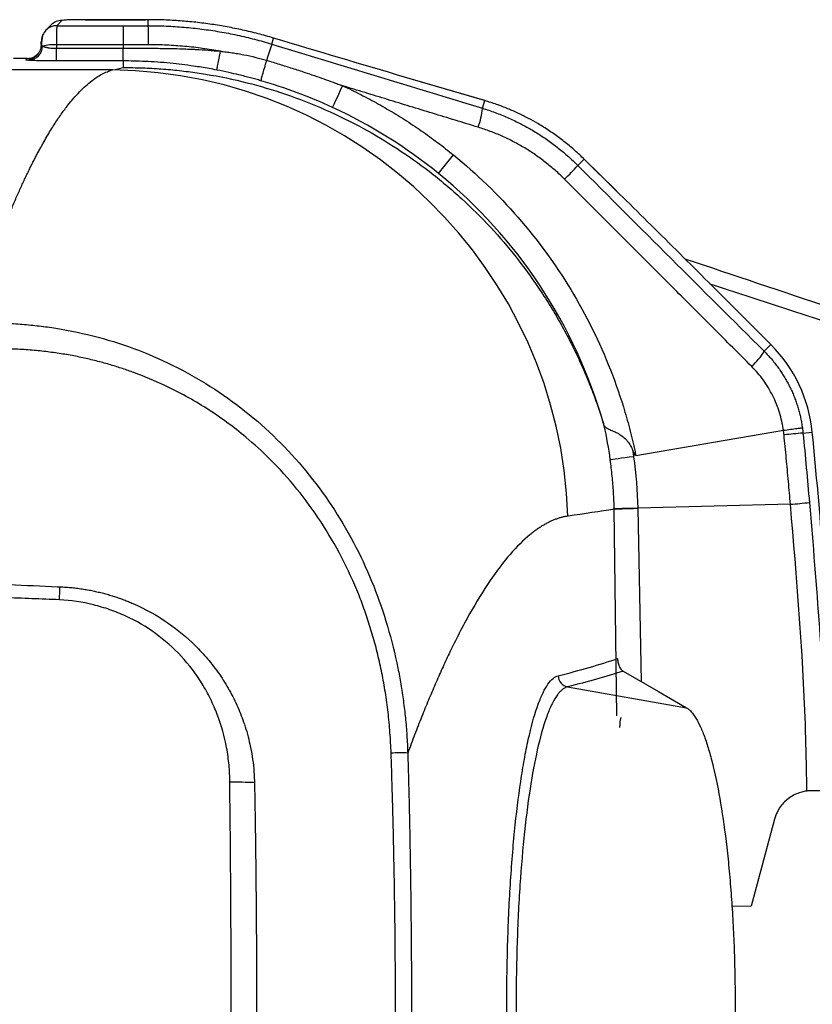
# Model space of a CAD drawing. Header units: millimetres. Extents: x 5 to 597, y 5 to 415.
# Tile 77 of 138: x 315 to 323, y 260 to 271. Entities that reach past the tile are written whole.
import ezdxf

# ---------------------------------------------------------------- set-up
doc = ezdxf.new("R2010")
doc.units = ezdxf.units.MM

msp = doc.modelspace()

# ---------------------------------------------------------------- linework, layer by layer
at = {"color": 7, "linetype": 'Continuous', "lineweight": 25}
for p, q in [((315.0787, 270.5349), (315.0247, 270.4809)), ((315.1918, 270.5817), (315.1379, 270.5277)), ((315.1379, 270.5277), (315.8276, 270.5277)), ((315.4317, 270.5898), (315.4317, 270.5899)), ((315.4317, 270.5899), (316.0618, 270.5899)), ((316.0618, 270.5898), (315.4317, 270.5898)), ((315.8276, 270.5277), (315.8276, 270.3295)), ((316.0894, 270.5899), (316.0618, 270.5899)), ((316.0618, 270.5898), (316.0618, 270.5899)), ((316.0894, 270.5898), (316.0894, 270.5899)), ((316.0894, 270.5277), (316.0894, 270.5898)), ((315.1352, 270.3295), (315.135, 270.2932)), ((315.8276, 270.3295), (315.1352, 270.3295)), ((315.8276, 270.3295), (315.8276, 270.2932)), ((317.3724, 270.3361), (317.3915, 270.3985)), ((315.135, 270.1611), (315.135, 270.2932)), ((315.135, 270.2932), (315.8276, 270.2932)), ((314.8293, 270.1866), (314.6896, 270.1866)), ((314.8159, 270.1732), (314.8293, 270.1866)), ((315.8276, 270.1611), (315.135, 270.1611)), ((315.8276, 270.1611), (315.8276, 270.0919)), ((315.7177, 270.0679), (300.8863, 270.0679)), ((319.5852, 269.7496), (318.7521, 269.9944)), ((318.7537, 269.9938), (318.7521, 269.9944)), ((319.5869, 269.749), (318.7537, 269.9938)), ((319.5625, 269.6693), (319.5869, 269.749)), ((319.5869, 269.749), (319.5852, 269.7496)), ((319.1061, 268.9919), (319.2625, 269.1841)), ((320.5551, 269.0746), (320.6208, 269.1402)), ((320.9523, 268.8141), (320.6199, 269.1412)), ((320.6208, 269.1402), (320.6199, 269.1412)), ((320.9532, 268.8131), (320.6208, 269.1402)), ((320.9532, 268.8131), (320.9523, 268.8141)), ((322.1398, 267.6358), (322.1399, 267.6359)), ((322.5615, 267.2141), (322.1398, 267.6358)), ((322.1399, 267.6359), (322.5616, 267.2142)), ((322.4919, 267.1445), (322.5615, 267.2141)), ((322.5615, 267.2141), (322.5616, 267.2142)), ((321.1582, 266.061), (322.6922, 266.3234)), ((322.8953, 266.294), (322.9923, 266.3036)), ((322.7648, 265.5545), (321.1782, 265.5136)), ((320.4481, 263.6581), (321.6846, 263.4406)), ((323.9141, 262.5779), (322.9852, 262.5779)), ((322.5988, 262.2815), (322.3567, 261.3779)), ((322.3567, 261.3779), (322.1558, 261.3748))]:
    msp.add_line(p, q, dxfattribs=at)
at = {"color": 8, "linetype": 'Continuous', "lineweight": 25}
for p, q in [((320.9614, 263.3575), (320.9333, 265.5033)), ((321.1783, 265.5098), (321.2123, 263.7134))]:
    msp.add_line(p, q, dxfattribs=at)
at = {"color": 7, "linetype": 'Continuous', "lineweight": 25, "flags": 128}
for points in [[(318.0055, 269.6786), (318.008, 269.6841), (318.0141, 269.6974), (318.0236, 269.718), (318.0362, 269.7452), (318.0516, 269.7785), (318.0692, 269.8167), (318.0886, 269.8588), (318.1093, 269.9035)], [(321.1348, 266.0493), (321.0897, 266.0432), (321.0469, 266.0374), (321.0076, 266.0321), (320.9727, 266.0274), (320.9431, 266.0233), (320.9194, 266.0201), (320.9022, 266.0178), (320.8921, 266.0164)], [(321.1782, 265.5136), (321.1326, 265.5124), (321.0894, 265.5112), (321.0497, 265.5101), (321.0144, 265.5092), (320.9845, 265.5083), (320.9606, 265.5077), (320.9434, 265.5072), (320.9332, 265.5069)], [(321.1783, 265.5098), (321.1327, 265.5086), (321.0895, 265.5074), (321.0498, 265.5064), (321.0145, 265.5055), (320.9846, 265.5047), (320.9607, 265.504), (320.9435, 265.5036), (320.9333, 265.5033)], [(321.0242, 263.822), (321.3941, 263.6084), (321.6846, 263.4406)], [(317.1925, 262.6812), (317.1927, 262.6723), (317.1929, 262.6635)]]:
    msp.add_lwpolyline(points, dxfattribs=at)
at = {"color": 8, "linetype": 'Continuous', "lineweight": 25}
for centre, start, end in [((315.1376, 270.368), 89.91982, 135.06808), ((314.8161, 270.3329), 269.91977, 315.44896)]:
    msp.add_arc(centre, 0.1597, start, end, dxfattribs=at)
at = {"color": 7, "linetype": 'Continuous', "lineweight": 25}
for centre, radius, start, end in [((315.1916, 270.422), 0.1597, 89.92177, 134.99394), ((310.3086, 270.3686), 5.783, 359.61289, 1.57707), ((315.1377, 270.368), 0.1598, 152.54411, 180.07426), ((314.8368, 270.3216), 0.1543, 273.66961, 357.41883), ((315.1146, 269.8236), 0.5064, 87.66609, 104.13209), ((330.4111, 266.1987), 13.6794, 162.39494, 163.13316), ((315.6578, 265.2709), 4.7973, 1.92397, 89.28448), ((318.7817, 269.7391), 0.7839, 340.09263, 354.89136), ((317.6434, 271.7612), 3.9619, 314.43478, 317.30296), ((321.9305, 267.4757), 0.6517, 311.46639, 329.46631), ((321.504, 266.1566), 1.4955, 5.63924, 45), ((323.5278, 258.2689), 8.05, 94.50649, 95.91729), ((262.7896, 260.359), 60.4955, 4.4316, 5.639237), ((322.397, 270.2503), 4.7102, 274.47802, 276.89002), ((310.6431, 264.7552), 4.5266, 357.55169, 359.26328), ((320.471, 263.7763), 0.1204, 181.53986, 259.04773), ((318.7073, 258.5127), 4.4581, 88.98057, 91.20573), ((316.9926, 254.3256), 8.3403, 88.62375, 90.38237)]:
    msp.add_arc(centre, radius, start, end, dxfattribs=at)
for points, knots in [([(315.1379, 270.5277), (315.1378, 270.5272), (315.1376, 270.5263), (315.1374, 270.5223), (315.1371, 270.5166), (315.1369, 270.5092), (315.1367, 270.5003), (315.1365, 270.4902), (315.1363, 270.479), (315.1361, 270.4669), (315.136, 270.4541), (315.1359, 270.4407), (315.1357, 270.4269), (315.1356, 270.4129), (315.1355, 270.3987), (315.1354, 270.3845), (315.1353, 270.3705), (315.1353, 270.3566), (315.1352, 270.343), (315.1352, 270.3339), (315.1352, 270.3295)], [0, 0, 0, 0, 0.0696869, 0.1377116, 0.2040741, 0.2687743, 0.3318121, 0.3931875, 0.4529004, 0.5109507, 0.5673383, 0.6220633, 0.6751255, 0.7265249, 0.7762615, 0.8243351, 0.8707458, 0.9154936, 0.9585783, 1, 1, 1, 1]), ([(315.4317, 270.5898), (315.4039, 270.5898), (315.374, 270.5896), (315.3161, 270.5888), (315.2882, 270.5882), (315.2417, 270.5866), (315.2233, 270.5857), (315.1988, 270.5837), (315.1928, 270.5826), (315.1918, 270.5817)], [0, 0, 0, 0, 0.25, 0.25, 0.5, 0.5, 0.75, 0.75, 1, 1, 1, 1]), ([(317.3915, 270.3985), (317.3648, 270.4064), (317.3114, 270.4221), (317.231, 270.4438), (317.1506, 270.464), (317.0702, 270.4826), (316.9898, 270.4997), (316.9095, 270.5152), (316.8293, 270.5292), (316.7211, 270.5461), (316.5846, 270.5637), (316.4195, 270.5787), (316.2544, 270.5881), (316.1444, 270.5892), (316.0894, 270.5898)], [0, 0, 0, 0, 0.0637085, 0.1270629, 0.1900674, 0.2527267, 0.315045, 0.377027, 0.4386773, 0.5000006, 0.6256895, 0.7508909, 0.8756469, 1, 1, 1, 1]), ([(316.0894, 270.5277), (316.1205, 270.5276), (316.1826, 270.5272), (316.2758, 270.5241), (316.3688, 270.5192), (316.4617, 270.5123), (316.5543, 270.5035), (316.6468, 270.4926), (316.7389, 270.4799), (316.8307, 270.4651), (316.9222, 270.4485), (317.0132, 270.4299), (317.1038, 270.4094), (317.1939, 270.3869), (317.2835, 270.3627), (317.3428, 270.345), (317.3724, 270.3361)], [0, 0, 0, 0, 0.0715962, 0.1431666, 0.2147111, 0.2862299, 0.3577229, 0.4291901, 0.5006316, 0.5720472, 0.6434371, 0.7148012, 0.7861395, 0.8574521, 0.9287389, 1, 1, 1, 1]), ([(315.0247, 270.4809), (315.0151, 270.4685), (314.9971, 270.4454), (314.9806, 270.3869), (314.9787, 270.3381), (314.9774, 270.3073)], [0, 0, 0, 0, 0.2974336, 0.5552008, 1, 1, 1, 1]), ([(314.9756, 270.3273), (314.973, 270.3083), (314.9689, 270.2791), (314.9498, 270.2435), (314.936, 270.2278), (314.9289, 270.2199)], [0, 0, 0, 0, 0.4747954, 0.7331414, 1, 1, 1, 1]), ([(314.9758, 270.3331), (314.9756, 270.3307), (314.9753, 270.3256), (314.9773, 270.3206), (314.9821, 270.3171), (314.9878, 270.3155), (314.991, 270.3146)], [0, 0, 0, 0, 0.2297889, 0.4974716, 0.723276, 1, 1, 1, 1]), ([(314.9758, 270.3331), (314.976, 270.343), (314.9763, 270.3518), (314.9771, 270.3641), (314.9775, 270.3674), (314.978, 270.3678)], [0, 0, 0, 0, 0.5, 0.5, 1, 1, 1, 1]), ([(314.991, 270.3146), (314.9934, 270.3135), (314.9983, 270.3112), (315.0072, 270.3081), (315.0169, 270.3053), (315.0273, 270.3028), (315.0382, 270.3006), (315.0542, 270.298), (315.0763, 270.2954), (315.1053, 270.2935), (315.1252, 270.2933), (315.135, 270.2932)], [0, 0, 0, 0, 0.09365, 0.1837639, 0.2703839, 0.3535578, 0.4333392, 0.5097893, 0.677239, 0.8403342, 1, 1, 1, 1]), ([(316.8388, 270.2621), (316.8082, 270.2675), (316.7468, 270.2782), (316.6542, 270.2918), (316.5612, 270.3034), (316.4679, 270.3128), (316.3741, 270.3203), (316.2801, 270.3256), (316.1859, 270.3289), (316.123, 270.3293), (316.0915, 270.3295)], [0, 0, 0, 0, 0.12425616, 0.24874089, 0.37344616, 0.4983639, 0.62348605, 0.74880466, 0.87431186, 1, 1, 1, 1]), ([(314.8293, 270.1866), (314.8524, 270.1889), (314.8951, 270.1932), (314.9263, 270.2223), (314.9406, 270.2356)], [0, 0, 0, 0, 0.5422325, 1, 1, 1, 1]), ([(315.8276, 270.2932), (315.9005, 270.2932), (315.9789, 270.2935), (316.1048, 270.2931), (316.1481, 270.2929), (316.2153, 270.2922), (316.2494, 270.2918), (316.2901, 270.2911), (316.3107, 270.2907), (316.321, 270.2905), (316.3255, 270.2904), (316.3284, 270.2903), (316.3303, 270.2903), (316.3672, 270.2895), (316.4062, 270.2885), (316.4695, 270.2864), (316.5024, 270.2851), (316.5429, 270.2833), (316.5637, 270.2823), (316.5727, 270.2818), (316.5787, 270.2815), (316.5821, 270.2813), (316.6696, 270.2767), (316.7543, 270.2703), (316.8388, 270.2621)], [0, 0, 0, 0, 0.25, 0.25, 0.375, 0.375, 0.4375, 0.46875, 0.484375, 0.4921875, 0.4960937, 0.4960937, 0.5, 0.5, 0.625, 0.625, 0.6875, 0.71875, 0.734375, 0.7421875, 0.7421875, 0.75, 0.75, 1, 1, 1, 1]), ([(315.8276, 270.1611), (315.8276, 270.1624), (315.8276, 270.1764), (315.8276, 270.2241), (315.8276, 270.2575), (315.8276, 270.2932)], [0, 0, 0, 0, 0.5, 0.5, 1, 1, 1, 1]), ([(316.8015, 270.0667), (316.8017, 270.0676), (316.8026, 270.0725), (316.8063, 270.0919), (316.8091, 270.1063), (316.8161, 270.143), (316.8203, 270.1651), (316.8293, 270.2125), (316.8341, 270.2377), (316.8388, 270.2621)], [0, 0, 0, 0, 0.25, 0.25, 0.5, 0.5, 0.75, 0.75, 1, 1, 1, 1]), ([(316.8388, 270.2621), (316.8413, 270.2619), (316.8463, 270.2613), (316.8564, 270.2602), (316.874, 270.2582), (316.9093, 270.2539), (316.9599, 270.2469), (317.0208, 270.2371), (317.103, 270.2221), (317.2034, 270.2006), (317.2822, 270.1785), (317.3202, 270.1678)], [0, 0, 0, 0, 0.0154082, 0.0308317, 0.0617215, 0.1236729, 0.2482701, 0.3735105, 0.5003222, 0.7587695, 1, 1, 1, 1]), ([(314.8467, 270.1676), (314.835, 270.1685), (314.8265, 270.1694), (314.8165, 270.1713), (314.8149, 270.1722), (314.8159, 270.1732)], [0, 0, 0, 0, 0.5, 0.5, 1, 1, 1, 1]), ([(315.135, 270.1611), (315.1066, 270.1611), (315.077, 270.1612), (315.019, 270.1618), (314.9906, 270.1623), (314.9386, 270.1634), (314.915, 270.1642), (314.8752, 270.1658), (314.8589, 270.1667), (314.8467, 270.1676)], [0, 0, 0, 0, 0.25, 0.25, 0.5, 0.5, 0.75, 0.75, 1, 1, 1, 1]), ([(316.8015, 270.0667), (316.7748, 270.0718), (316.7213, 270.0819), (316.6408, 270.0955), (316.5467, 270.11), (316.4388, 270.1244), (316.3132, 270.1382), (316.1859, 270.1489), (316.0597, 270.1562), (315.9411, 270.1604), (315.8645, 270.1609), (315.8276, 270.1611)], [0, 0, 0, 0, 0.0834479, 0.1669075, 0.2503786, 0.3755247, 0.5006116, 0.6374643, 0.766287, 0.8871168, 1, 1, 1, 1]), ([(317.2599, 269.9559), (317.2601, 269.9569), (317.2616, 269.9623), (317.2675, 269.983), (317.2718, 269.9983), (317.2829, 270.0375), (317.2897, 270.0611), (317.3044, 270.1126), (317.3123, 270.1403), (317.3202, 270.1678)], [0, 0, 0, 0, 0.25, 0.25, 0.5, 0.5, 0.75, 0.75, 1, 1, 1, 1]), ([(317.3202, 270.1678), (317.3644, 270.1545), (317.4528, 270.1279), (317.5851, 270.086), (317.7389, 270.0354), (317.8811, 269.9865), (317.9954, 269.9455), (318.0524, 269.9246), (318.0808, 269.9141), (318.0951, 269.9088), (318.1032, 269.9058), (318.1073, 269.9043), (318.1093, 269.9035)], [0, 0, 0, 0, 0.1662892, 0.3329469, 0.5000036, 0.7499908, 0.8749916, 0.9374951, 0.9687477, 0.9843743, 0.9921877, 1, 1, 1, 1]), ([(314.235, 267.435), (314.2457, 267.4683), (314.267, 267.5343), (314.2986, 267.6305), (314.3299, 267.7239), (314.3607, 267.8144), (314.3911, 267.9021), (314.4211, 267.987), (314.4507, 268.0693), (314.4798, 268.1489), (314.5086, 268.2259), (314.5369, 268.3004), (314.5648, 268.3725), (314.5923, 268.4421), (314.6194, 268.5093), (314.6461, 268.5743), (314.6723, 268.637), (314.6982, 268.6975), (314.7236, 268.7559), (314.7486, 268.8121), (314.7732, 268.8664), (314.7974, 268.9186), (314.8211, 268.969), (314.8445, 269.0174), (314.8674, 269.064), (314.8899, 269.1088), (314.912, 269.1519), (314.9337, 269.1933), (314.955, 269.2331), (314.9758, 269.2713), (315.0153, 269.3421), (315.0729, 269.4399), (315.1476, 269.5563), (315.22, 269.6588), (315.2901, 269.7481), (315.358, 269.8252), (315.4236, 269.8906), (315.4869, 269.9452), (315.5479, 269.9896), (315.6066, 270.0245), (315.6631, 270.0511), (315.6997, 270.0623), (315.7177, 270.0679)], [0, 0, 0, 0, 0.0208303, 0.0414037, 0.0617203, 0.0817799, 0.1015826, 0.1211285, 0.1404174, 0.1594494, 0.1782246, 0.1967428, 0.2150042, 0.2330087, 0.2507562, 0.2682469, 0.2854807, 0.3024575, 0.3191775, 0.3356406, 0.3518468, 0.3677961, 0.3834885, 0.398924, 0.4141027, 0.4290244, 0.4436892, 0.4580972, 0.4722482, 0.4861424, 0.4997797, 0.551336, 0.6016759, 0.6507993, 0.6987063, 0.7453969, 0.7908712, 0.8351293, 0.8781711, 0.9199968, 0.9606064, 1, 1, 1, 1]), ([(315.8276, 270.0919), (315.8614, 270.0919), (315.9285, 270.0918), (316.0284, 270.0892), (316.1269, 270.0849), (316.2238, 270.0788), (316.3192, 270.071), (316.4129, 270.0616), (316.5051, 270.0506), (316.5957, 270.0382), (316.8001, 270.0066), (317.1095, 269.9422), (317.6681, 269.7767), (318.3193, 269.4901), (318.9196, 269.0974), (319.3483, 268.7365), (319.6502, 268.4362), (319.9148, 268.1273), (320.1135, 267.8561), (320.2608, 267.6291), (320.3682, 267.448), (320.4657, 267.2675), (320.5539, 267.0884), (320.6332, 266.9112), (320.7039, 266.7363), (320.767, 266.5642), (320.8032, 266.4508), (320.8212, 266.3946)], [0, 0, 0, 0, 0.0147111, 0.0292185, 0.0435222, 0.0576222, 0.0715185, 0.0852111, 0.0987001, 0.1119854, 0.1250671, 0.1889336, 0.2497926, 0.3797448, 0.4996838, 0.565721, 0.6293864, 0.6907238, 0.7497821, 0.7830442, 0.8157125, 0.8477995, 0.8793182, 0.9102826, 0.9407073, 0.9706077, 1, 1, 1, 1]), ([(317.2599, 269.9559), (317.2421, 269.9609), (317.2058, 269.9712), (317.15, 269.9863), (317.0918, 270.0015), (317.017, 270.02), (316.9201, 270.0426), (316.8432, 270.0582), (316.8015, 270.0667)], [0, 0, 0, 0, 0.11685134, 0.23876553, 0.3658367, 0.49814832, 0.72770158, 1, 1, 1, 1]), ([(318.0055, 269.6786), (317.8847, 269.7343), (317.7623, 269.7853), (317.5137, 269.8778), (317.3877, 269.9192), (317.2599, 269.9559)], [0, 0, 0, 0, 0.5, 0.5, 1, 1, 1, 1]), ([(318.1093, 269.9035), (318.1409, 269.8887), (318.2042, 269.859), (318.298, 269.8122), (318.391, 269.7638), (318.483, 269.7135), (318.574, 269.6615), (318.664, 269.6078), (318.753, 269.5523), (318.8408, 269.4951), (318.9276, 269.4362), (319.0132, 269.3757), (319.0976, 269.3135), (319.1808, 269.2498), (319.2353, 269.206), (319.2625, 269.1841)], [0, 0, 0, 0, 0.0769226, 0.153846, 0.2307701, 0.3076945, 0.3846191, 0.4615434, 0.5384674, 0.6153908, 0.6923134, 0.7692354, 0.8461569, 0.9230782, 1, 1, 1, 1]), ([(319.5188, 269.4722), (319.4393, 269.4965), (319.281, 269.5449), (319.0446, 269.6171), (318.8099, 269.6888), (318.5762, 269.7604), (318.3428, 269.832), (318.1872, 269.8796), (318.1093, 269.9035)], [0, 0, 0, 0, 0.1694117, 0.3370598, 0.5034191, 0.668998, 0.834336, 1, 1, 1, 1]), ([(320.6208, 269.1402), (320.6053, 269.1552), (320.5742, 269.1854), (320.5258, 269.2293), (320.4757, 269.2726), (320.4237, 269.315), (320.37, 269.3565), (320.3144, 269.397), (320.2571, 269.4363), (320.198, 269.4745), (320.126, 269.5181), (320.0392, 269.5664), (319.9357, 269.6179), (319.8256, 269.6661), (319.709, 269.711), (319.6281, 269.7362), (319.5869, 269.749)], [0, 0, 0, 0, 0.05277348, 0.10629159, 0.16055509, 0.2155647, 0.27132104, 0.32782468, 0.38507613, 0.44307584, 0.50182418, 0.59342584, 0.68904713, 0.7886855, 0.89233773, 1, 1, 1, 1]), ([(319.5625, 269.6693), (319.5846, 269.6624), (319.6288, 269.6486), (319.6942, 269.6255), (319.7589, 269.6006), (319.8227, 269.5739), (319.8856, 269.5454), (319.9477, 269.5151), (320.0087, 269.483), (320.0687, 269.4493), (320.1277, 269.4139), (320.1855, 269.3768), (320.2421, 269.3381), (320.2976, 269.2979), (320.3518, 269.2562), (320.4047, 269.213), (320.4563, 269.1683), (320.5066, 269.1223), (320.539, 269.0905), (320.5551, 269.0746)], [0, 0, 0, 0, 0.0594752, 0.1188674, 0.1781769, 0.2374041, 0.2965492, 0.3556125, 0.4145944, 0.4734951, 0.5323149, 0.5910541, 0.6497131, 0.7082922, 0.7667917, 0.8252119, 0.8835531, 0.9418157, 1, 1, 1, 1]), ([(320.4171, 268.9322), (320.4013, 268.9477), (320.3699, 268.9786), (320.321, 269.0231), (320.2709, 269.0662), (320.2195, 269.1076), (320.1669, 269.1475), (320.1131, 269.1857), (320.0582, 269.2223), (320.0021, 269.2572), (319.945, 269.2904), (319.8869, 269.3219), (319.8278, 269.3515), (319.7677, 269.3794), (319.7067, 269.4055), (319.6449, 269.4297), (319.5823, 269.4522), (319.54, 269.4655), (319.5188, 269.4722)], [0, 0, 0, 0, 0.0624442, 0.1248379, 0.1871925, 0.2495202, 0.3118328, 0.3741429, 0.436463, 0.4988059, 0.5611848, 0.623613, 0.6861042, 0.7486722, 0.8113313, 0.8740958, 0.9369804, 1, 1, 1, 1]), ([(319.2625, 269.1841), (319.7442, 268.7922), (320.1581, 268.3171), (320.6414, 267.5208), (320.7797, 267.2416), (320.95, 266.8081), (321.0006, 266.6612), (321.067, 266.438), (321.0875, 266.3631), (321.1158, 266.2502), (321.1249, 266.2124), (321.1379, 266.1557), (321.1421, 266.1368), (321.1503, 266.0987), (321.1544, 266.0794), (321.1582, 266.061)], [0, 0, 0, 0, 0.5, 0.5, 0.75, 0.75, 0.875, 0.875, 0.9375, 0.9375, 0.96875, 0.96875, 0.984375, 0.984375, 1, 1, 1, 1]), ([(320.8212, 266.3946), (320.6759, 266.901), (320.453, 267.3851), (319.8724, 268.2644), (319.5148, 268.6594), (319.1061, 268.9919)], [0, 0, 0, 0, 0.5, 0.5, 1, 1, 1, 1]), ([(322.3621, 266.9873), (322.2962, 267.0532), (322.165, 267.1842), (321.9692, 267.38), (321.7751, 267.574), (321.5824, 267.7668), (321.3455, 268.0037), (321.065, 268.2841), (320.7405, 268.6085), (320.5249, 268.8243), (320.4171, 268.9322)], [0, 0, 0, 0, 0.1018657, 0.2025807, 0.3023552, 0.4014159, 0.5000081, 0.6677223, 0.8338242, 1, 1, 1, 1]), ([(322.1398, 267.6358), (321.9396, 267.836), (321.7381, 268.0367), (321.3401, 268.4316), (321.1436, 268.6258), (320.9532, 268.8131)], [0, 0, 0, 0, 0.5, 0.5, 1, 1, 1, 1]), ([(321.6674, 268.1061), (322.6855, 267.7641), (325.6635, 266.7638), (328.6491, 265.7865), (330.614, 265.1433)], [0, 0, 0, 0, 0.3418881, 1, 1, 1, 1]), ([(314.235, 267.4351), (314.2656, 267.4362), (314.3267, 267.4384), (314.4181, 267.4393), (314.509, 267.4386), (314.5994, 267.4361), (314.6892, 267.4317), (314.7784, 267.4256), (314.8669, 267.4178), (314.9546, 267.4083), (315.0416, 267.3971), (315.2474, 267.3664), (315.5666, 267.2985), (315.9915, 267.161), (316.3981, 266.9802), (316.9117, 266.6829), (317.4897, 266.2112), (317.9564, 265.6284), (318.2541, 265.1128), (318.4378, 264.7078), (318.583, 264.287), (318.668, 263.9437), (318.7161, 263.6832), (318.7422, 263.5101), (318.7629, 263.3332), (318.7784, 263.1528), (318.7839, 263.0313), (318.7866, 262.9701)], [0, 0, 0, 0, 0.0129014, 0.02574, 0.0385128, 0.0512169, 0.0638494, 0.0764075, 0.0888883, 0.1012891, 0.1136072, 0.1258398, 0.1890187, 0.2509036, 0.3138692, 0.3762918, 0.5007424, 0.6258373, 0.6884048, 0.7509952, 0.8126178, 0.8753586, 0.8994256, 0.9239451, 0.9488956, 0.9742549, 1, 1, 1, 1]), ([(318.6135, 262.9698), (318.6121, 263.0055), (318.6092, 263.0767), (318.6022, 263.1831), (318.5932, 263.2886), (318.5822, 263.3931), (318.569, 263.4966), (318.5539, 263.5989), (318.5369, 263.7), (318.518, 263.7997), (318.4972, 263.8979), (318.4748, 263.9944), (318.4507, 264.0891), (318.425, 264.182), (318.3979, 264.2729), (318.3694, 264.3618), (318.3397, 264.4485), (318.3088, 264.5329), (318.184, 264.8541), (317.9097, 265.3862), (317.4792, 265.9153), (317.1278, 266.2356), (316.9067, 266.4089), (316.6314, 266.5971), (316.3089, 266.7745), (316.0105, 266.8991), (315.8204, 266.9654), (315.6962, 267.0043), (315.5638, 267.0409), (315.4238, 267.0744), (315.2764, 267.104), (315.1223, 267.1291), (314.9621, 267.1489), (314.7965, 267.1628), (314.626, 267.1702), (314.4513, 267.1712), (314.3336, 267.1657), (314.2741, 267.163)], [0, 0, 0, 0, 0.0158106, 0.031524, 0.0471324, 0.0626277, 0.0780025, 0.0932493, 0.10836, 0.1233209, 0.1381155, 0.1527288, 0.167147, 0.1813572, 0.1953478, 0.2091079, 0.2226275, 0.2358962, 0.2488998, 0.3751098, 0.4989636, 0.5489693, 0.585932, 0.6236223, 0.697, 0.7490202, 0.7672084, 0.78652, 0.8068903, 0.8282591, 0.8505615, 0.8737265, 0.8976742, 0.9223273, 0.9476313, 0.9735368, 1, 1, 1, 1]), ([(322.4919, 267.1445), (322.5047, 267.1315), (322.5303, 267.1055), (322.5665, 267.0647), (322.6012, 267.0227), (322.634, 266.9796), (322.665, 266.9353), (322.6942, 266.8901), (322.7215, 266.844), (322.747, 266.797), (322.7705, 266.7493), (322.7921, 266.7008), (322.8117, 266.6518), (322.8295, 266.6023), (322.8453, 266.5523), (322.8591, 266.502), (322.871, 266.4514), (322.8811, 266.4005), (322.8862, 266.3665), (322.8887, 266.3494)], [0, 0, 0, 0, 0.0606823, 0.1211284, 0.1813388, 0.2413145, 0.301056, 0.3605643, 0.41984, 0.4788841, 0.5376974, 0.5962807, 0.6546349, 0.7127608, 0.7706595, 0.8283318, 0.8857786, 0.943001, 1, 1, 1, 1]), ([(322.6922, 266.3234), (322.6899, 266.3391), (322.6851, 266.3703), (322.6727, 266.4321), (322.6526, 266.5081), (322.621, 266.5971), (322.5823, 266.6833), (322.5369, 266.7662), (322.4849, 266.8447), (322.4272, 266.9192), (322.3838, 266.9645), (322.3621, 266.9873)], [0, 0, 0, 0, 0.0629854, 0.1255401, 0.2502922, 0.3748134, 0.5003709, 0.6255011, 0.7501351, 0.8747914, 1, 1, 1, 1]), ([(320.8301, 266.3701), (320.8297, 266.3708), (320.8289, 266.3723), (320.8274, 266.3761), (320.8256, 266.3811), (320.8235, 266.3873), (320.822, 266.3921), (320.8212, 266.3946)], [0, 0, 0, 0, 0.153408, 0.3260038, 0.5226105, 0.7465243, 1, 1, 1, 1]), ([(320.8302, 266.3701), (320.832, 266.3676), (320.8356, 266.3627), (320.8429, 266.356), (320.851, 266.35), (320.8598, 266.3446), (320.8688, 266.3397), (320.8871, 266.3307), (320.9174, 266.3176), (320.9652, 266.2959), (321.0144, 266.2665), (321.0601, 266.2254), (321.0978, 266.1742), (321.1159, 266.1353), (321.1254, 266.1148)], [0, 0, 0, 0, 0.04889143, 0.09520398, 0.13867512, 0.1790876, 0.21626884, 0.25008837, 0.3842416, 0.49971823, 0.62816964, 0.74933254, 0.86755746, 1, 1, 1, 1]), ([(322.6922, 266.3234), (322.7168, 266.3268), (322.7421, 266.3304), (322.7898, 266.3369), (322.812, 266.3399), (322.8489, 266.3447), (322.8634, 266.3466), (322.8829, 266.349), (322.8878, 266.3495), (322.8887, 266.3494)], [0, 0, 0, 0, 0.25, 0.25, 0.5, 0.5, 0.75, 0.75, 1, 1, 1, 1]), ([(322.7648, 265.5545), (322.7579, 265.6335), (322.744, 265.793), (322.7219, 266.0336), (322.7059, 266.1951), (322.6979, 266.276)], [0, 0, 0, 0, 0.3282304, 0.6631862, 1, 1, 1, 1]), ([(321.1582, 266.061), (321.1574, 266.0611), (321.1554, 266.0612), (321.1527, 266.0635), (321.1496, 266.0669), (321.1463, 266.0718), (321.1425, 266.0781), (321.1378, 266.0871), (321.132, 266.0995), (321.1278, 266.1093), (321.1254, 266.1148)], [0, 0, 0, 0, 0.0382157, 0.0899336, 0.1605712, 0.252055, 0.3651492, 0.5003352, 0.7243221, 1, 1, 1, 1]), ([(321.1254, 266.1148), (321.1271, 266.1039), (321.1295, 266.0875), (321.1321, 266.0684), (321.1335, 266.0589), (321.134, 266.0548), (321.1344, 266.0521), (321.1346, 266.0504), (321.1348, 266.0493)], [0, 0, 0, 0, 0.5, 0.75, 0.875, 0.9375, 0.9375, 1, 1, 1, 1]), ([(320.9332, 265.5069), (320.9323, 265.5354), (320.9305, 265.5924), (320.9258, 265.6778), (320.9197, 265.7629), (320.9121, 265.8478), (320.903, 265.9323), (320.8957, 265.9884), (320.8921, 266.0164)], [0, 0, 0, 0, 0.1673885, 0.3345451, 0.5014271, 0.6679918, 0.8341969, 1, 1, 1, 1]), ([(320.4524, 265.432), (320.4417, 265.4303), (320.4204, 265.427), (320.3882, 265.4195), (320.3558, 265.4102), (320.3232, 265.3989), (320.2905, 265.3857), (320.2577, 265.3706), (320.2246, 265.3534), (320.1915, 265.3344), (320.1581, 265.3134), (320.1247, 265.2904), (320.0911, 265.2655), (320.0007, 265.1935), (319.8517, 265.0465), (319.6418, 264.7717), (319.4296, 264.4267), (319.2634, 264.104), (319.1444, 263.8486), (319.073, 263.6879), (319.0015, 263.5198), (318.93, 263.3442), (318.8583, 263.1617), (318.8105, 263.034), (318.7866, 262.9701)], [0, 0, 0, 0, 0.02083341, 0.04164867, 0.06244775, 0.08323264, 0.10400533, 0.12476783, 0.14552214, 0.16627026, 0.18701424, 0.20775608, 0.22849782, 0.2492415, 0.3745043, 0.49957253, 0.6247307, 0.74985029, 0.7915472, 0.83321745, 0.87487944, 0.91655158, 0.95825232, 1, 1, 1, 1]), ([(305.9842, 265.1194), (306.1614, 265.1112), (306.5279, 265.0944), (307.0958, 265.0683), (307.6998, 265.0406), (308.3393, 265.0112), (309.0127, 264.9804), (309.7172, 264.9481), (310.4487, 264.9146), (311.2674, 264.8771), (312.1712, 264.8357), (313.1555, 264.7903), (314.1491, 264.7443), (314.8128, 264.7133), (315.1445, 264.6978)], [0, 0, 0, 0, 0.057923, 0.1198181, 0.1856797, 0.2554574, 0.329011, 0.4060191, 0.4860338, 0.5684944, 0.6741306, 0.7821509, 0.8911311, 1, 1, 1, 1]), ([(315.1656, 264.5619), (315.1178, 264.5644), (315.0701, 264.5658), (314.9746, 264.5696), (314.8314, 264.5754), (314.4971, 264.5888), (314.2106, 264.6003), (313.6373, 264.6234), (313.2551, 264.6389), (312.1078, 264.6854), (311.3427, 264.7168), (309.046, 264.8104), (307.5134, 264.8731), (305.9793, 264.9345)], [0, 0, 0, 0, 0.015625, 0.015625, 0.03125, 0.0625, 0.125, 0.125, 0.25, 0.25, 0.5, 0.5, 1, 1, 1, 1]), ([(315.1693, 264.697), (315.191, 264.696), (315.2336, 264.6941), (315.2963, 264.6887), (315.3569, 264.6818), (315.4156, 264.6734), (315.4726, 264.6636), (315.5281, 264.6526), (315.5822, 264.6403), (315.635, 264.6268), (315.6867, 264.6123), (315.7372, 264.5967), (315.7867, 264.5801), (315.8351, 264.5624), (315.8826, 264.5437), (316.043, 264.4761), (316.2878, 264.3399), (316.5386, 264.132), (316.7101, 263.9475), (316.8293, 263.7924), (316.9349, 263.6235), (317.0217, 263.4498), (317.0941, 263.2617), (317.1415, 263.0896), (317.1707, 262.9344), (317.1866, 262.8076), (317.1906, 262.7231), (317.1925, 262.6812)], [0, 0, 0, 0, 0.0208104, 0.0408872, 0.0603325, 0.079244, 0.0976953, 0.1157401, 0.13343, 0.1508133, 0.1679232, 0.1847851, 0.2014243, 0.2178653, 0.2341321, 0.250248, 0.3842869, 0.4998956, 0.5598389, 0.6244986, 0.6862902, 0.7495707, 0.8094325, 0.8782339, 0.919389, 0.9599444, 1, 1, 1, 1]), ([(316.9369, 262.6657), (316.9363, 262.7259), (316.934, 262.7859), (316.923, 262.9052), (316.9146, 262.9647), (316.8814, 263.1421), (316.8493, 263.2574), (316.7857, 263.4244), (316.7619, 263.4791), (316.709, 263.5866), (316.6797, 263.6396), (316.5853, 263.7926), (316.5134, 263.8874), (316.3514, 264.0623), (316.2602, 264.1428), (316.067, 264.2823), (315.9644, 264.342), (315.8016, 264.4171), (315.7455, 264.4397), (315.6327, 264.479), (315.5757, 264.4958), (315.4029, 264.5382), (315.2854, 264.5557), (315.1656, 264.5619)], [0, 0, 0, 0, 0.0625, 0.0625, 0.125, 0.125, 0.25, 0.25, 0.3125, 0.3125, 0.375, 0.375, 0.5, 0.5, 0.625, 0.625, 0.75, 0.75, 0.8125, 0.8125, 0.875, 0.875, 1, 1, 1, 1]), ([(320.9687, 263.936), (320.969, 263.9333), (320.9696, 263.9275), (320.9708, 263.9195), (320.9723, 263.9116), (320.974, 263.9038), (320.976, 263.8962), (320.9783, 263.8887), (320.9813, 263.8801), (320.9852, 263.8707), (320.9899, 263.8609), (320.9978, 263.8473), (321.0093, 263.8323), (321.0191, 263.8256), (321.0242, 263.822)], [0, 0, 0, 0, 0.0268209, 0.05593132, 0.08790583, 0.12317927, 0.16207603, 0.20483809, 0.25164755, 0.32742054, 0.41028683, 0.50052795, 0.73827298, 1, 1, 1, 1]), ([(320.3506, 256.945), (320.3145, 256.954), (320.2792, 256.9834), (320.2273, 257.0571), (320.2102, 257.0866), (320.1764, 257.1557), (320.1596, 257.1954), (320.1105, 257.3291), (320.0796, 257.436), (320.0362, 257.6223), (320.0222, 257.6888), (319.9952, 257.8307), (319.9821, 257.9062), (319.9453, 258.1414), (319.9235, 258.3113), (319.8949, 258.5857), (319.886, 258.6809), (319.8697, 258.8761), (319.8624, 258.9755), (319.8428, 259.2789), (319.8329, 259.4881), (319.8229, 259.8126), (319.8204, 259.9224), (319.8171, 260.1406), (319.8154, 260.3589), (319.8171, 260.5772), (319.8204, 260.7954), (319.8229, 260.9051), (319.8329, 261.2297), (319.8428, 261.4389), (319.8624, 261.7421), (319.8697, 261.8414), (319.8859, 262.0364), (319.8948, 262.1318), (319.9235, 262.4064), (319.9453, 262.5761), (319.982, 262.811), (319.995, 262.8863), (320.022, 263.0286), (320.0361, 263.0952), (320.0795, 263.2816), (320.1103, 263.3883), (320.1593, 263.5218), (320.1761, 263.5618), (320.21, 263.6312), (320.2271, 263.6608), (320.2791, 263.7346), (320.3145, 263.7641), (320.3506, 263.773)], [0, 0, 0, 0, 0.0625, 0.0625, 0.09375, 0.09375, 0.125, 0.125, 0.1875, 0.1875, 0.21875, 0.21875, 0.25, 0.25, 0.3125, 0.3125, 0.34375, 0.34375, 0.375, 0.375, 0.4375, 0.4375, 0.46875, 0.46875, 0.5, 0.53125, 0.53125, 0.5625, 0.5625, 0.625, 0.625, 0.65625, 0.65625, 0.6875, 0.6875, 0.75, 0.75, 0.78125, 0.78125, 0.8125, 0.8125, 0.875, 0.875, 0.90625, 0.90625, 0.9375, 0.9375, 1, 1, 1, 1]), ([(320.4481, 263.6581), (320.4436, 263.6568), (320.4347, 263.6544), (320.4217, 263.6486), (320.4094, 263.6415), (320.3977, 263.6334), (320.3868, 263.6244), (320.3765, 263.6148), (320.3669, 263.6049), (320.3579, 263.5947), (320.3497, 263.5845), (320.326, 263.5532), (320.2891, 263.4911), (320.221, 263.3341), (320.1443, 263.0747), (320.0629, 262.659), (319.9982, 262.1685), (319.9495, 261.6022), (319.92, 260.9939), (319.91, 260.3589), (319.9201, 259.7239), (319.9495, 259.1154), (319.9982, 258.549), (320.063, 258.0584), (320.1445, 257.6425), (320.2212, 257.3833), (320.2893, 257.2266), (320.3289, 257.1601), (320.3587, 257.1221), (320.3772, 257.102), (320.3984, 257.0836), (320.4223, 257.068), (320.4392, 257.0628), (320.4481, 257.06)], [0, 0, 0, 0, 0.0079687, 0.0155585, 0.0227684, 0.0295978, 0.036046, 0.0421123, 0.047796, 0.0530967, 0.0580138, 0.0625467, 0.0954947, 0.1252147, 0.1905263, 0.250185, 0.3138039, 0.3751077, 0.4378797, 0.5000133, 0.5621546, 0.6249379, 0.6862682, 0.7499202, 0.8096161, 0.8749825, 0.9046404, 0.9375216, 0.9469607, 0.9579329, 0.9704338, 0.9844581, 1, 1, 1, 1]), ([(321.6846, 263.4406), (321.6893, 263.4377), (321.6986, 263.4319), (321.7126, 263.4205), (321.7265, 263.4073), (321.7404, 263.3919), (321.7543, 263.3745), (321.7681, 263.355), (321.7933, 263.3155), (321.8297, 263.2459), (321.876, 263.1304), (321.9205, 262.9919), (321.977, 262.7775), (322.0414, 262.4572), (322.0946, 262.0764), (322.1292, 261.7441), (322.1509, 261.4823), (322.1679, 261.2113), (322.1782, 260.9791), (322.1841, 260.7904), (322.1872, 260.6472), (322.1892, 260.5033), (322.1894, 260.4072), (322.1896, 260.359)], [0, 0, 0, 0, 0.0178785, 0.0357278, 0.0535595, 0.0713856, 0.0892179, 0.1070682, 0.1249483, 0.1875172, 0.2500589, 0.3124346, 0.3747544, 0.4998658, 0.6242936, 0.6869978, 0.7496274, 0.811916, 0.8741548, 0.9056577, 0.9370862, 0.9685103, 1, 1, 1, 1]), ([(321.0067, 263.3346), (321.0059, 263.3348), (321.0043, 263.3352), (321.002, 263.3333), (320.9994, 263.329), (320.9966, 263.3212), (320.9939, 263.3087), (320.9918, 263.293), (320.9903, 263.2747), (320.9894, 263.2547), (320.9895, 263.2407), (320.9895, 263.2338)], [0, 0, 0, 0, 0.08301975, 0.16595249, 0.25043046, 0.37590572, 0.50002446, 0.62384952, 0.7492284, 0.87538854, 1, 1, 1, 1]), ([(318.6174, 257.8616), (318.6216, 257.9995), (318.6297, 258.2613), (318.6389, 258.6366), (318.6459, 258.9796), (318.651, 259.2986), (318.6547, 259.5989), (318.6572, 259.8835), (318.6585, 260.154), (318.6589, 260.5467), (318.6562, 261.0582), (318.6481, 261.6397), (318.638, 262.1241), (318.629, 262.4751), (318.6216, 262.7212), (318.6175, 262.8713), (318.6145, 262.946), (318.6135, 262.9698)], [0, 0, 0, 0, 0.081014, 0.1537971, 0.2203903, 0.2824926, 0.3411387, 0.396739, 0.4496063, 0.4999935, 0.6272715, 0.7499597, 0.8414796, 0.9117795, 0.9561341, 0.9860243, 1, 1, 1, 1]), ([(318.7866, 262.9701), (318.788, 262.9157), (318.7896, 262.8613), (318.7926, 262.7525), (318.797, 262.5893), (318.8009, 262.4261), (318.808, 262.0997), (318.812, 261.8821), (318.8216, 261.2294), (318.8247, 260.7942), (318.8247, 259.9239), (318.8216, 259.4887), (318.812, 258.836), (318.808, 258.6184), (318.8009, 258.292), (318.7983, 258.1832), (318.7941, 258.02), (318.7926, 257.9656), (318.7896, 257.8568), (318.788, 257.8024), (318.7866, 257.748)], [0, 0, 0, 0, 0.03125, 0.03125, 0.0625, 0.125, 0.125, 0.25, 0.25, 0.5, 0.5, 0.75, 0.75, 0.875, 0.875, 0.9375, 0.9375, 0.96875, 0.96875, 1, 1, 1, 1]), ([(316.9369, 258.0524), (316.945, 258.8213), (316.9511, 259.5902), (316.9511, 261.1279), (316.945, 261.8968), (316.9369, 262.6657)], [0, 0, 0, 0, 0.5, 0.5, 1, 1, 1, 1]), ([(317.1929, 262.6635), (317.1948, 262.5561), (317.1986, 262.3508), (317.203, 262.0588), (317.2063, 261.8006), (317.21, 261.443), (317.2133, 260.9668), (317.2151, 260.3722), (317.2137, 259.8626), (317.2114, 259.4786), (317.2086, 259.1286), (317.2036, 258.6647), (317.1968, 258.2807), (317.1929, 258.0546)], [0, 0, 0, 0, 0.069966, 0.1337088, 0.1900974, 0.2380554, 0.3665062, 0.5000002, 0.624962, 0.6980652, 0.74994, 0.8527483, 1, 1, 1, 1]), ([(322.9852, 262.5779), (322.9764, 262.5778), (322.959, 262.5774), (322.933, 262.5748), (322.9072, 262.5706), (322.8817, 262.5646), (322.8441, 262.5532), (322.7958, 262.5323), (322.7407, 262.4967), (322.6919, 262.4527), (322.6557, 262.4069), (322.6297, 262.363), (322.6114, 262.3233), (322.603, 262.2954), (322.5988, 262.2815)], [0, 0, 0, 0, 0.0501754, 0.100061, 0.1498721, 0.1998249, 0.2501338, 0.3748756, 0.5000362, 0.624778, 0.7499386, 0.8333675, 0.9163859, 1, 1, 1, 1]), ([(322.1896, 260.359), (322.1895, 260.3317), (322.1894, 260.2772), (322.1888, 260.1954), (322.1878, 260.1139), (322.1864, 260.0325), (322.1846, 259.9514), (322.1823, 259.8704), (322.1775, 259.7225), (322.1681, 259.5096), (322.151, 259.2381), (322.1295, 258.9767), (322.095, 258.6441), (322.0418, 258.2635), (321.9774, 257.9425), (321.921, 257.7278), (321.8764, 257.5889), (321.8301, 257.4733), (321.7905, 257.3971), (321.7583, 257.3483), (321.7338, 257.318), (321.7093, 257.2937), (321.6928, 257.2829), (321.6846, 257.2775)], [0, 0, 0, 0, 0.0178714, 0.0357126, 0.0535364, 0.0713556, 0.0891829, 0.1070312, 0.1249131, 0.1874604, 0.2500666, 0.3123388, 0.3746933, 0.4998581, 0.6242702, 0.6868865, 0.749568, 0.8118354, 0.8741385, 0.9056359, 0.9370687, 0.9685018, 1, 1, 1, 1])]:
    msp.add_open_spline(points, degree=3, knots=knots, dxfattribs=at)
for points in [[(315.8276, 270.5277), (315.9149, 270.5277), (316.0021, 270.5277), (316.0894, 270.5277)], [(316.0894, 270.5898), (316.0802, 270.5898), (316.071, 270.5898), (316.0618, 270.5898)], [(316.0915, 270.3295), (316.0035, 270.3295), (315.9155, 270.3295), (315.8276, 270.3295)], [(317.3724, 270.3361), (318.1031, 270.1126), (318.833, 269.8905), (319.5625, 269.6693)], [(318.7537, 269.9938), (318.3099, 270.1243), (317.8528, 270.2601), (317.3915, 270.3985)], [(315.7177, 270.0679), (315.7549, 270.0759), (315.7915, 270.0839), (315.8276, 270.0919)], [(319.1061, 268.9919), (318.7698, 269.2655), (318.3991, 269.4968), (318.0055, 269.6786)], [(320.5551, 269.0746), (321.2011, 268.4292), (321.8466, 267.7861), (322.4919, 267.1445)], [(320.8921, 266.0164), (320.876, 266.1351), (320.8554, 266.253), (320.8301, 266.3701)], [(322.6979, 266.276), (322.6964, 266.2918), (322.6945, 266.3076), (322.6922, 266.3234)], [(322.8887, 266.3494), (322.8913, 266.331), (322.8935, 266.3125), (322.8953, 266.294)], [(322.8953, 266.294), (322.9189, 266.0542), (322.9412, 265.8142), (322.9621, 265.5741)], [(321.1348, 266.0493), (321.1588, 265.8717), (321.1733, 265.6928), (321.1782, 265.5136)], [(320.9333, 265.5033), (320.785, 265.4798), (320.6247, 265.456), (320.4524, 265.432)], [(320.9333, 265.5033), (320.9333, 265.5045), (320.9333, 265.5057), (320.9332, 265.5069)], [(321.1782, 265.5136), (321.1782, 265.5123), (321.1782, 265.5111), (321.1783, 265.5098)], [(315.1445, 264.6978), (315.1528, 264.6976), (315.1611, 264.6974), (315.1693, 264.697)], [(320.3506, 263.773), (320.5761, 263.8288), (320.7817, 263.8883), (320.9674, 263.9515)], [(320.9674, 263.9515), (320.9675, 263.9463), (320.968, 263.9411), (320.9687, 263.936)], [(321.0242, 263.822), (320.8493, 263.7642), (320.6573, 263.7095), (320.4481, 263.6581)]]:
    msp.add_open_spline(points, degree=3, dxfattribs=at)
at = {"color": 8, "linetype": 'Continuous', "lineweight": 25}
for points, knots in [([(330.567, 265.0052), (328.3679, 265.7304), (325.4903, 266.6794), (322.6104, 267.6212), (321.9314, 267.8433)], [0, 0, 0, 0, 0.7642256, 1, 1, 1, 1]), ([(322.9368, 262.5699), (322.9323, 262.8028), (322.9132, 263.7995), (322.8292, 264.7931), (322.7648, 265.5545)], [0, 0, 0, 0, 0.233695, 1, 1, 1, 1]), ([(322.9621, 265.5741), (323.0351, 264.7064), (323.1191, 263.7087), (323.138, 262.7082), (323.1405, 262.5779)], [0, 0, 0, 0, 0.8697815, 1, 1, 1, 1])]:
    msp.add_open_spline(points, degree=3, knots=knots, dxfattribs=at)

doc.saveas('drawing.dxf')
